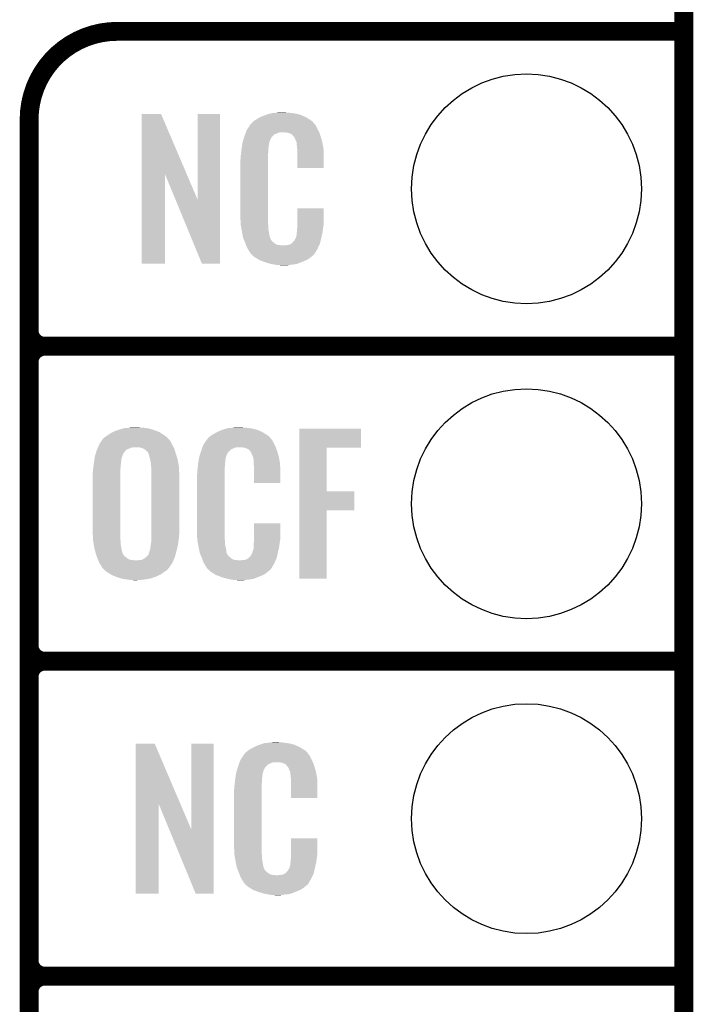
# Model space of a CAD drawing. Extents: x -1.3 to 24.2, y -3.9 to 53.4.
# Tile 23 of 34: x 18.8 to 24.2, y 11.2 to 19.1. Entities that reach past the tile are written whole.
import ezdxf

# ---------------------------------------------------------------- set-up
doc = ezdxf.new("R2010")
doc.units = 0
doc.layers.get('0').update_dxf_attribs({"linetype": 'CONTINUOUS'})
for name, color, linetype in [('HALL_CURRENT_23_CLICK_V101_GKO', 5, 'CONTINUOUS'), ('HALL_CURRENT_23_CLICK_V101_GTO', 14, 'CONTINUOUS'), ('HALL_CURRENT_23_CLICK_V101_GTS', 12, 'CONTINUOUS')]:
    doc.layers.add(name, color=color, linetype=linetype)

# ---------------------------------------------------------------- blocks, each defined once
blk = doc.blocks.new('ROUND_23')
blk.add_circle((0, 0), 0.9271)

msp = doc.modelspace()

# ---------------------------------------------------------------- linework, layer by layer
at = {"layer": 'HALL_CURRENT_23_CLICK_V101_GKO', "const_width": 0.1524}
msp.add_lwpolyline([(24.13, -1.27), (24.13, 51.054)], dxfattribs=at)
at = {"layer": 'HALL_CURRENT_23_CLICK_V101_GTO', "const_width": 0.1524}
for points in [[(19.558, 19.05, 0.4142136), (18.8468, 18.3388)], [(18.8468, 16.637, 0.4142136), (18.9738, 16.51)], [(18.9738, 16.51, 0.4142136), (18.8468, 16.383)], [(18.9738, 16.51, 0.4142136), (18.8468, 16.383)], [(18.8468, 14.097, 0.4142136), (18.9738, 13.97)], [(18.9738, 13.97, 0.4142136), (18.8468, 13.843)], [(18.9738, 13.97, 0.4142136), (18.8468, 13.843)], [(18.8468, 11.557, 0.4142136), (18.9738, 11.43)], [(18.9738, 11.43, 0.4142136), (18.8468, 11.303)], [(18.9738, 11.43, 0.4142136), (18.8468, 11.303)]]:
    msp.add_lwpolyline(points, format="xyb", dxfattribs=at)
for points in [[(19.558, 19.05), (24.13, 19.05)], [(18.8468, -0.5588), (18.8468, 18.3388)], [(18.9738, 16.51), (24.13, 16.51)], [(18.9738, 16.51), (24.13, 16.51)], [(18.8468, 14.097), (18.8468, 16.383)], [(18.9738, 13.97), (24.13, 13.97)], [(18.9738, 13.97), (24.13, 13.97)], [(18.8468, 11.557), (18.8468, 13.843)], [(18.9738, 11.43), (24.13, 11.43)], [(18.9738, 11.43), (24.13, 11.43)], [(18.8468, 9.017), (18.8468, 11.303)]]:
    msp.add_lwpolyline(points, dxfattribs=at)
at = {"layer": 'HALL_CURRENT_23_CLICK_V101_GTO'}
for points in [[(19.756132, 17.896728), (19.75614, 18.384506), (20.119122, 17.896728), (19.911064, 18.384506)], [(19.75614, 18.384506), (19.756142, 18.38452), (19.911064, 18.384506), (19.756142, 18.38452)], [(20.2057, 17.693748), (20.20572, 18.384498), (20.386026, 17.693748), (20.38604, 18.384498)], [(20.20572, 18.384498), (20.205722, 18.38452), (20.38604, 18.384498), (20.205722, 18.38452)], [(20.674878, 18.336262), (20.690842, 18.34642), (21.11502, 18.336262), (21.09809, 18.34642)], [(20.690842, 18.34642), (20.71624, 18.35912), (21.09809, 18.34642), (21.07692, 18.35912)], [(20.71624, 18.35912), (20.7264, 18.3642), (21.07692, 18.35912), (21.06531, 18.3642)], [(20.7264, 18.3642), (20.751798, 18.37436), (21.06531, 18.3642), (21.042088, 18.37436)], [(20.751798, 18.37436), (20.759418, 18.3769), (21.042088, 18.37436), (21.036282, 18.3769)], [(20.759418, 18.3769), (20.77466, 18.38198), (21.036282, 18.3769), (21.015962, 18.38198)], [(20.77466, 18.38198), (20.791594, 18.38706), (21.015962, 18.38198), (20.99564, 18.38706)], [(20.791594, 18.38706), (20.800062, 18.3896), (20.99564, 18.38706), (20.97532, 18.3896)], [(20.800062, 18.3896), (20.83054, 18.39214), (20.97532, 18.3896), (20.955, 18.39214)], [(20.83054, 18.39214), (20.84578, 18.39468), (20.955, 18.39214), (20.939762, 18.39468)], [(20.84578, 18.39468), (20.861022, 18.39722), (20.924522, 18.39468), (20.911822, 18.39722)], [(20.601942, 18.252442), (20.6118, 18.26768), (21.179212, 18.252442), (21.1709, 18.26768)], [(20.6118, 18.26768), (20.626588, 18.290536), (21.1709, 18.26768), (21.160742, 18.290536)], [(20.626588, 18.290536), (20.62988, 18.295624), (21.160742, 18.290536), (21.155658, 18.295624)], [(20.62988, 18.295624), (20.629902, 18.29816), (21.155658, 18.295624), (21.153122, 18.29816)], [(20.629902, 18.29816), (20.632426, 18.298168), (21.153122, 18.29816), (21.153114, 18.298168)], [(20.632426, 18.298168), (20.63445, 18.3007), (21.153114, 18.298168), (21.150582, 18.3007)], [(20.63445, 18.3007), (20.63851, 18.305776), (21.150582, 18.3007), (21.148042, 18.305776)], [(20.63851, 18.305776), (20.64258, 18.310862), (21.148042, 18.305776), (21.143684, 18.310862)], [(20.64258, 18.310862), (20.657094, 18.32356), (21.143684, 18.310862), (21.132802, 18.32356)], [(20.657094, 18.32356), (20.662902, 18.32864), (21.132802, 18.32356), (21.125692, 18.32864)], [(20.662902, 18.32864), (20.674878, 18.336262), (21.125692, 18.32864), (21.11502, 18.336262)], [(20.574252, 18.171158), (20.581108, 18.194018), (20.789898, 18.171158), (20.802598, 18.194018)], [(20.581108, 18.194018), (20.584158, 18.20418), (20.802598, 18.194018), (20.81276, 18.20418)], [(20.584158, 18.20418), (20.589772, 18.219416), (20.81276, 18.20418), (20.828, 18.219416)], [(20.589772, 18.219416), (20.595388, 18.234658), (20.828, 18.219416), (20.866096, 18.234658)], [(20.595388, 18.23466), (20.59726, 18.239738), (21.187954, 18.23466), (21.18614, 18.239738)], [(20.595388, 18.234658), (20.595388, 18.23466), (20.866096, 18.234658), (20.914358, 18.23466)], [(20.59726, 18.239738), (20.601942, 18.252442), (21.18614, 18.239738), (21.179212, 18.252442)], [(20.93214, 18.23212), (20.914358, 18.23466), (21.188862, 18.23212), (21.187954, 18.23466)], [(20.944838, 18.22958), (20.93214, 18.23212), (21.189768, 18.22958), (21.188862, 18.23212)], [(20.970234, 18.216882), (20.944838, 18.22958), (21.194304, 18.216882), (21.189768, 18.22958)], [(20.972778, 18.211804), (20.970234, 18.216882), (21.196116, 18.211804), (21.194304, 18.216882)], [(20.979314, 18.20418), (20.972778, 18.211804), (21.198838, 18.20418), (21.196116, 18.211804)], [(20.988018, 18.194022), (20.979314, 18.20418), (21.201828, 18.194022), (21.198838, 18.20418)], [(20.99818, 18.17116), (20.988018, 18.194022), (21.208552, 18.17116), (21.201828, 18.194022)], [(20.5613, 18.10512), (20.562902, 18.115278), (20.777708, 18.10512), (20.77974, 18.115278)], [(20.562902, 18.115278), (20.564908, 18.127978), (20.77974, 18.115278), (20.77974, 18.127978)], [(20.564908, 18.127978), (20.566512, 18.138138), (20.77974, 18.127978), (20.78228, 18.138138)], [(20.566512, 18.138138), (20.567314, 18.143218), (20.78228, 18.138138), (20.78228, 18.143218)], [(20.567314, 18.143218), (20.56892, 18.153382), (20.78228, 18.143218), (20.78505, 18.153382)], [(20.56892, 18.153382), (20.574252, 18.171158), (20.78505, 18.153382), (20.789898, 18.171158)], [(21.002244, 18.161002), (20.99818, 18.17116), (21.21154, 18.161002), (21.208552, 18.17116)], [(21.00326, 18.15846), (21.002244, 18.161002), (21.212026, 18.15846), (21.21154, 18.161002)], [(21.005798, 18.153384), (21.00326, 18.15846), (21.212992, 18.153384), (21.212026, 18.15846)], [(21.0058, 18.138142), (21.005798, 18.153384), (21.215894, 18.138142), (21.212992, 18.153384)], [(21.00834, 18.12036), (21.0058, 18.138142), (21.219282, 18.12036), (21.215894, 18.138142)], [(21.009318, 18.107658), (21.00834, 18.12036), (21.2217, 18.107658), (21.219282, 18.12036)], [(21.01088, 18.08734), (21.009318, 18.107658), (21.222584, 18.08734), (21.2217, 18.107658)], [(20.55368, 18.04162), (20.55622, 18.0594), (20.77466, 18.04162), (20.77466, 18.0594)], [(20.55368, 18.023842), (20.55368, 18.04162), (20.77466, 18.023842), (20.77466, 18.04162)], [(20.55622, 18.0594), (20.556502, 18.061938), (20.77466, 18.0594), (20.77466, 18.061938)], [(20.556502, 18.061938), (20.55876, 18.08226), (20.77466, 18.061938), (20.7772, 18.08226)], [(20.55876, 18.08226), (20.561016, 18.102578), (20.7772, 18.08226), (20.7772, 18.102578)], [(20.561016, 18.102578), (20.5613, 18.10512), (20.7772, 18.102578), (20.777708, 18.10512)], [(21.01088, 18.04924), (21.01088, 18.08734), (21.22424, 18.04924), (21.222584, 18.08734)], [(21.01088, 17.947662), (21.01088, 18.04924), (21.224218, 17.947662), (21.22424, 18.04924)], [(20.55114, 18.011142), (20.55368, 18.023842), (20.77466, 18.011142), (20.77466, 18.023842)], [(20.55114, 17.56156), (20.55114, 18.011142), (20.77466, 17.56156), (20.77466, 18.011142)], [(21.224218, 17.94764), (21.01088, 17.947662), (21.224218, 17.94764), (21.224218, 17.947662)], [(19.75612, 17.175502), (19.756132, 17.896728), (19.944058, 17.175502), (19.94408, 17.896728)], [(20.027716, 17.693748), (19.94408, 17.896728), (20.2057, 17.693748), (20.119122, 17.896728)], [(20.241256, 17.175494), (20.027716, 17.693748), (20.386018, 17.175494), (20.386026, 17.693748)], [(20.553492, 17.49806), (20.55114, 17.56156), (20.77466, 17.49806), (20.77466, 17.56156)], [(21.010884, 17.498058), (21.0109, 17.622498), (21.22424, 17.498058), (21.22424, 17.622498)], [(21.0109, 17.622498), (21.010902, 17.62252), (21.22424, 17.622498), (21.010902, 17.62252)], [(20.55368, 17.492982), (20.553492, 17.49806), (20.775386, 17.492982), (20.77466, 17.49806)], [(20.55589, 17.480278), (20.55368, 17.492982), (20.7772, 17.480278), (20.775386, 17.492982)], [(20.559866, 17.457418), (20.55589, 17.480278), (20.7772, 17.457418), (20.7772, 17.480278)], [(21.01088, 17.48282), (21.010884, 17.498058), (21.2217, 17.48282), (21.22424, 17.498058)], [(21.01088, 17.470122), (21.01088, 17.48282), (21.219886, 17.470122), (21.2217, 17.48282)], [(20.56384, 17.43456), (20.559866, 17.457418), (20.78081, 17.43456), (20.7772, 17.457418)], [(20.568922, 17.40916), (20.56384, 17.43456), (20.78482, 17.40916), (20.78081, 17.43456)], [(20.573494, 17.386298), (20.568922, 17.40916), (20.7899, 17.386298), (20.78482, 17.40916)], [(20.998182, 17.383762), (21.0058, 17.409162), (21.20392, 17.383762), (21.209896, 17.409162)], [(21.0058, 17.424402), (21.006308, 17.426942), (21.213482, 17.424402), (21.21408, 17.426942)], [(21.0058, 17.409162), (21.0058, 17.424402), (21.209896, 17.409162), (21.213482, 17.424402)], [(21.006308, 17.426942), (21.00834, 17.437102), (21.21408, 17.426942), (21.215434, 17.437102)], [(21.00834, 17.4498), (21.010244, 17.46504), (21.217126, 17.4498), (21.21916, 17.46504)], [(21.00834, 17.437102), (21.00834, 17.4498), (21.215434, 17.437102), (21.217126, 17.4498)], [(21.010244, 17.46504), (21.01088, 17.470122), (21.21916, 17.46504), (21.219886, 17.470122)], [(20.574, 17.383762), (20.573494, 17.386298), (20.79117, 17.383762), (20.7899, 17.386298)], [(20.581322, 17.36598), (20.574, 17.383762), (20.800062, 17.36598), (20.79117, 17.383762)], [(20.58237, 17.363436), (20.581322, 17.36598), (20.802602, 17.363436), (20.800062, 17.36598)], [(20.58446, 17.35836), (20.58237, 17.363436), (20.805144, 17.35836), (20.802602, 17.363436)], [(20.586552, 17.353278), (20.58446, 17.35836), (20.812762, 17.353278), (20.805144, 17.35836)], [(20.58969, 17.34566), (20.586552, 17.353278), (20.82038, 17.34566), (20.812762, 17.353278)], [(20.59178, 17.34058), (20.58969, 17.34566), (20.828002, 17.34058), (20.82038, 17.34566)], [(20.593734, 17.3355), (20.59178, 17.34058), (20.835622, 17.3355), (20.828002, 17.34058)], [(20.596666, 17.32788), (20.593734, 17.3355), (20.850864, 17.32788), (20.835622, 17.3355)], [(20.59862, 17.3228), (20.596666, 17.32788), (20.896582, 17.3228), (20.850864, 17.32788)], [(20.60448, 17.30756), (20.59862, 17.3228), (21.179416, 17.30756), (21.186586, 17.3228)], [(20.896582, 17.3228), (20.906742, 17.322802), (21.186586, 17.3228), (21.186588, 17.322802)], [(20.906742, 17.322802), (20.914364, 17.32534), (21.186588, 17.322802), (21.187782, 17.32534)], [(20.924522, 17.32534), (20.949922, 17.33042), (21.187782, 17.32534), (21.190172, 17.33042)], [(20.949922, 17.33042), (20.962616, 17.338038), (21.190172, 17.33042), (21.193758, 17.338038)], [(20.962616, 17.338038), (20.96262, 17.33804), (21.193758, 17.338038), (21.193758, 17.33804)], [(20.96262, 17.33804), (20.972782, 17.345666), (21.193758, 17.33804), (21.195452, 17.345666)], [(20.972782, 17.345666), (20.975322, 17.35074), (21.195452, 17.345666), (21.19658, 17.35074)], [(20.975322, 17.35074), (20.985482, 17.360902), (21.19658, 17.35074), (21.198838, 17.360902)], [(20.985482, 17.360902), (20.99818, 17.38376), (21.198838, 17.360902), (21.20392, 17.38376)], [(20.99818, 17.38376), (20.998182, 17.383762), (21.20392, 17.38376), (21.20392, 17.383762)], [(20.611538, 17.29486), (20.60448, 17.30756), (21.17344, 17.29486), (21.179416, 17.30756)], [(20.617182, 17.284698), (20.611538, 17.29486), (21.167342, 17.284698), (21.17344, 17.29486)], [(20.62734, 17.26946), (20.617182, 17.284698), (21.1582, 17.26946), (21.167342, 17.284698)], [(20.629874, 17.266926), (20.62734, 17.26946), (21.156678, 17.266926), (21.1582, 17.26946)], [(20.62988, 17.264386), (20.629874, 17.266926), (21.155154, 17.264386), (21.156678, 17.266926)], [(20.636414, 17.25676), (20.62988, 17.264386), (21.15058, 17.25676), (21.155154, 17.264386)], [(20.640768, 17.251678), (20.636414, 17.25676), (21.148036, 17.251678), (21.15058, 17.25676)], [(20.645118, 17.2466), (20.640768, 17.251678), (21.141688, 17.2466), (21.148036, 17.251678)], [(20.651046, 17.24152), (20.645118, 17.2466), (21.13534, 17.24152), (21.141688, 17.2466)], [(20.662898, 17.23136), (20.651046, 17.24152), (21.123488, 17.23136), (21.13534, 17.24152)], [(19.944058, 17.17548), (19.75612, 17.175502), (19.944058, 17.17548), (19.944058, 17.175502)], [(20.386018, 17.17548), (20.241256, 17.175494), (20.386018, 17.17548), (20.386018, 17.175494)], [(20.671028, 17.22628), (20.662898, 17.23136), (21.117562, 17.22628), (21.123488, 17.23136)], [(20.69948, 17.2085), (20.671028, 17.22628), (21.09216, 17.2085), (21.117562, 17.22628)], [(20.70354, 17.205962), (20.69948, 17.2085), (21.086238, 17.205962), (21.09216, 17.2085)], [(20.736196, 17.19326), (20.70354, 17.205962), (21.0566, 17.19326), (21.086238, 17.205962)], [(20.74926, 17.188178), (20.736196, 17.19326), (21.04353, 17.188178), (21.0566, 17.19326)], [(20.792438, 17.17548), (20.74926, 17.188178), (21.010878, 17.17548), (21.04353, 17.188178)], [(20.819534, 17.1704), (20.792438, 17.17548), (20.988018, 17.1704), (21.010878, 17.17548)], [(20.83308, 17.16786), (20.819534, 17.1704), (20.96008, 17.16786), (20.988018, 17.1704)], [(20.848318, 17.16532), (20.83308, 17.16786), (20.944838, 17.16532), (20.96008, 17.16786)], [(20.878798, 17.16278), (20.866098, 17.16532), (20.929598, 17.16278), (20.944838, 17.16532)], [(19.47799, 15.79118), (19.504662, 15.80896), (19.939, 15.79118), (19.91233, 15.80896)], [(19.504662, 15.80896), (19.519896, 15.816578), (19.91233, 15.80896), (19.900902, 15.816578)], [(19.519896, 15.816578), (19.540222, 15.826742), (19.900902, 15.816578), (19.874772, 15.826742)], [(19.540222, 15.826742), (19.564354, 15.834362), (19.874772, 15.826742), (19.85518, 15.834362)], [(19.564354, 15.834362), (19.58848, 15.84198), (19.85518, 15.834362), (19.829276, 15.84198)], [(19.58848, 15.84198), (19.607108, 15.84706), (19.829276, 15.84198), (19.812002, 15.84706)], [(19.607108, 15.84706), (19.616422, 15.8496), (19.812002, 15.84706), (19.792952, 15.8496)], [(19.616422, 15.8496), (19.64436, 15.85214), (19.792952, 15.8496), (19.7739, 15.85214)], [(19.64436, 15.85214), (19.66087, 15.85468), (19.7739, 15.85214), (19.75358, 15.85468)], [(19.66087, 15.85468), (19.677382, 15.85722), (19.740882, 15.85468), (19.728182, 15.85722)], [(20.325444, 15.796262), (20.34286, 15.80642), (20.7645, 15.796262), (20.74757, 15.80642)], [(20.34286, 15.80642), (20.366444, 15.81912), (20.74757, 15.80642), (20.7264, 15.81912)], [(20.366444, 15.81912), (20.37588, 15.8242), (20.7264, 15.81912), (20.71479, 15.8242)], [(20.37588, 15.8242), (20.401278, 15.83436), (20.71479, 15.8242), (20.691568, 15.83436)], [(20.401278, 15.83436), (20.408898, 15.8369), (20.691568, 15.83436), (20.685762, 15.8369)], [(20.408898, 15.8369), (20.42414, 15.84198), (20.685762, 15.8369), (20.665442, 15.84198)], [(20.42414, 15.84198), (20.441074, 15.84706), (20.665442, 15.84198), (20.64512, 15.84706)], [(20.441074, 15.84706), (20.449542, 15.8496), (20.64512, 15.84706), (20.6248, 15.8496)], [(20.449542, 15.8496), (20.48002, 15.85214), (20.6248, 15.8496), (20.60448, 15.85214)], [(20.48002, 15.85214), (20.49526, 15.85468), (20.60448, 15.85214), (20.589242, 15.85468)], [(20.49526, 15.85468), (20.510502, 15.85722), (20.574002, 15.85468), (20.563842, 15.85722)], [(21.026138, 15.69212), (21.02614, 15.844498), (21.523938, 15.69212), (21.52396, 15.844498)], [(21.02614, 15.844498), (21.026142, 15.84452), (21.52396, 15.844498), (21.026142, 15.84452)], [(19.413222, 15.720062), (19.426766, 15.74038), (19.998832, 15.720062), (19.9898, 15.74038)], [(19.426766, 15.74038), (19.436924, 15.755616), (19.9898, 15.74038), (19.97964, 15.755616)], [(19.436924, 15.755616), (19.438618, 15.758158), (19.97964, 15.755616), (19.974564, 15.758158)], [(19.438618, 15.758158), (19.438622, 15.758162), (19.974564, 15.758158), (19.974562, 15.758162)], [(19.438622, 15.758162), (19.4564, 15.77594), (19.974562, 15.758162), (19.959322, 15.77594)], [(19.4564, 15.77594), (19.47418, 15.78864), (19.959322, 15.77594), (19.942388, 15.78864)], [(19.47418, 15.78864), (19.47799, 15.79118), (19.942388, 15.78864), (19.939, 15.79118)], [(20.251422, 15.712442), (20.26128, 15.72768), (20.828692, 15.712442), (20.82038, 15.72768)], [(20.26128, 15.72768), (20.27607, 15.750536), (20.82038, 15.72768), (20.810222, 15.750536)], [(20.27607, 15.750536), (20.279362, 15.755622), (20.810222, 15.750536), (20.80514, 15.755622)], [(20.279362, 15.755622), (20.281902, 15.758162), (20.80514, 15.755622), (20.8026, 15.758162)], [(20.281902, 15.758162), (20.283932, 15.7607), (20.8026, 15.758162), (20.800062, 15.7607)], [(20.283932, 15.7607), (20.287992, 15.765776), (20.800062, 15.7607), (20.797522, 15.765776)], [(20.287992, 15.765776), (20.29206, 15.770862), (20.797522, 15.765776), (20.793164, 15.770862)], [(20.29206, 15.770862), (20.306572, 15.78356), (20.793164, 15.770862), (20.782282, 15.78356)], [(20.306572, 15.78356), (20.312382, 15.788642), (20.782282, 15.78356), (20.775168, 15.788642)], [(20.312382, 15.788642), (20.325444, 15.796262), (20.775168, 15.788642), (20.7645, 15.796262)], [(19.382472, 15.638784), (19.384878, 15.646404), (19.603722, 15.638784), (19.6088, 15.646404)], [(19.384878, 15.646404), (19.38568, 15.648944), (19.6088, 15.646404), (19.608804, 15.648944)], [(19.38568, 15.648944), (19.39049, 15.664178), (19.608804, 15.648944), (19.621498, 15.664178)], [(19.39049, 15.664178), (19.392898, 15.6718), (19.621498, 15.664178), (19.62912, 15.6718)], [(19.392898, 15.6718), (19.395038, 15.676882), (19.62912, 15.6718), (19.634204, 15.676882)], [(19.395038, 15.676882), (19.401454, 15.69212), (19.634204, 15.676882), (19.669762, 15.69212)], [(19.401454, 15.69212), (19.402524, 15.69466), (19.669762, 15.69212), (19.685002, 15.69466)], [(19.402524, 15.69466), (19.41215, 15.71752), (20.013298, 15.69466), (19.99996, 15.71752)], [(19.41215, 15.71752), (19.413222, 15.720062), (19.99996, 15.71752), (19.998832, 15.720062)], [(19.756122, 15.689578), (19.735802, 15.69466), (20.016262, 15.689578), (20.013298, 15.69466)], [(19.762044, 15.68704), (19.756122, 15.689578), (20.017742, 15.68704), (20.016262, 15.689578)], [(19.7739, 15.681958), (19.762044, 15.68704), (20.019238, 15.681958), (20.017742, 15.68704)], [(19.78406, 15.674338), (19.7739, 15.681958), (20.021478, 15.674338), (20.019238, 15.681958)], [(19.79422, 15.66418), (19.78406, 15.674338), (20.024466, 15.66418), (20.021478, 15.674338)], [(19.801842, 15.659098), (19.79422, 15.66418), (20.02596, 15.659098), (20.024466, 15.66418)], [(19.80692, 15.654014), (19.801842, 15.659098), (20.027454, 15.654014), (20.02596, 15.659098)], [(19.806922, 15.651476), (19.80692, 15.654014), (20.028202, 15.651476), (20.027454, 15.654014)], [(19.809778, 15.64386), (19.806922, 15.651476), (20.03044, 15.64386), (20.028202, 15.651476)], [(20.224012, 15.631158), (20.231232, 15.654018), (20.439378, 15.631158), (20.452078, 15.654018)], [(20.231232, 15.654018), (20.23364, 15.66164), (20.452078, 15.654018), (20.4597, 15.66164)], [(20.23364, 15.66164), (20.239862, 15.679416), (20.4597, 15.66164), (20.47748, 15.679416)], [(20.239862, 15.679416), (20.245196, 15.694658), (20.47748, 15.679416), (20.515576, 15.694658)], [(20.245196, 15.69466), (20.246974, 15.699738), (20.837434, 15.69466), (20.83562, 15.699738)], [(20.245196, 15.694658), (20.245196, 15.69466), (20.515576, 15.694658), (20.563838, 15.69466)], [(20.246974, 15.699738), (20.251422, 15.712442), (20.83562, 15.699738), (20.828692, 15.712442)], [(20.58162, 15.69212), (20.563838, 15.69466), (20.838342, 15.69212), (20.837434, 15.69466)], [(20.594318, 15.68958), (20.58162, 15.69212), (20.839248, 15.68958), (20.838342, 15.69212)], [(20.619716, 15.676882), (20.594318, 15.68958), (20.843784, 15.676882), (20.839248, 15.68958)], [(20.624798, 15.671802), (20.619716, 15.676882), (20.845598, 15.671802), (20.843784, 15.676882)], [(20.630244, 15.66418), (20.624798, 15.671802), (20.848318, 15.66418), (20.845598, 15.671802)], [(20.637498, 15.654022), (20.630244, 15.66418), (20.851308, 15.654022), (20.848318, 15.66418)], [(20.64766, 15.63116), (20.637498, 15.654022), (20.858032, 15.63116), (20.851308, 15.654022)], [(21.026132, 15.33906), (21.026138, 15.692098), (21.247122, 15.33906), (21.2471, 15.692098)], [(21.026138, 15.692098), (21.026138, 15.69212), (21.2471, 15.692098), (21.523938, 15.69212)], [(19.366546, 15.54734), (19.37004, 15.57528), (19.58594, 15.54734), (19.588732, 15.57528)], [(19.37004, 15.57528), (19.373648, 15.598142), (19.588732, 15.57528), (19.59102, 15.598142)], [(19.373648, 15.598142), (19.376456, 15.61592), (19.59102, 15.598142), (19.5961, 15.61592)], [(19.376456, 15.61592), (19.37766, 15.623542), (19.5961, 15.61592), (19.59864, 15.623542)], [(19.37766, 15.623542), (19.382472, 15.638784), (19.59864, 15.623542), (19.603722, 15.638784)], [(19.81454, 15.631158), (19.809778, 15.64386), (20.034452, 15.631158), (20.03044, 15.64386)], [(19.81962, 15.61084), (19.81454, 15.631158), (20.040868, 15.61084), (20.034452, 15.631158)], [(19.823206, 15.5956), (19.81962, 15.61084), (20.04568, 15.5956), (20.040868, 15.61084)], [(19.82978, 15.567658), (19.823206, 15.5956), (20.05054, 15.567658), (20.04568, 15.5956)], [(19.82978, 15.547338), (19.82978, 15.567658), (20.054074, 15.547338), (20.05054, 15.567658)], [(20.210496, 15.562578), (20.21078, 15.56512), (20.42668, 15.562578), (20.427188, 15.56512)], [(20.21078, 15.56512), (20.212382, 15.575278), (20.427188, 15.56512), (20.42922, 15.575278)], [(20.212382, 15.575278), (20.214388, 15.587978), (20.42922, 15.575278), (20.42922, 15.587978)], [(20.214388, 15.587978), (20.215992, 15.598138), (20.42922, 15.587978), (20.43176, 15.598138)], [(20.215992, 15.598138), (20.216794, 15.603218), (20.43176, 15.598138), (20.43176, 15.603218)], [(20.216794, 15.603218), (20.2184, 15.613382), (20.43176, 15.603218), (20.43453, 15.613382)], [(20.2184, 15.613382), (20.224012, 15.631158), (20.43453, 15.613382), (20.439378, 15.631158)], [(20.651724, 15.621002), (20.64766, 15.63116), (20.86102, 15.621002), (20.858032, 15.63116)], [(20.65274, 15.61846), (20.651724, 15.621002), (20.861506, 15.61846), (20.86102, 15.621002)], [(20.655278, 15.613384), (20.65274, 15.61846), (20.862472, 15.613384), (20.861506, 15.61846)], [(20.65528, 15.610842), (20.655278, 15.613384), (20.862956, 15.610842), (20.862472, 15.613384)], [(20.65782, 15.598142), (20.65528, 15.610842), (20.865374, 15.598142), (20.862956, 15.610842)], [(20.65782, 15.580358), (20.65782, 15.598142), (20.868762, 15.580358), (20.865374, 15.598142)], [(20.658798, 15.567658), (20.65782, 15.580358), (20.87118, 15.567658), (20.868762, 15.580358)], [(20.66036, 15.54734), (20.658798, 15.567658), (20.872064, 15.54734), (20.87118, 15.567658)], [(19.35988, 15.486382), (19.36242, 15.501622), (19.5834, 15.486382), (19.5834, 15.501622)], [(19.35988, 15.01394), (19.35988, 15.486382), (19.5834, 15.01394), (19.5834, 15.486382)], [(19.36242, 15.51432), (19.362736, 15.51686), (19.5834, 15.51432), (19.5834, 15.51686)], [(19.36242, 15.501622), (19.36242, 15.51432), (19.5834, 15.501622), (19.5834, 15.51432)], [(19.362736, 15.51686), (19.366546, 15.54734), (19.5834, 15.51686), (19.58594, 15.54734)], [(19.831474, 15.537178), (19.82978, 15.547338), (20.05584, 15.537178), (20.054074, 15.547338)], [(19.83232, 15.532098), (19.831474, 15.537178), (20.05603, 15.532098), (20.05584, 15.537178)], [(19.83232, 15.4686), (19.83232, 15.532098), (20.05838, 15.4686), (20.05603, 15.532098)], [(20.20316, 15.50162), (20.2057, 15.5194), (20.42414, 15.50162), (20.42414, 15.5194)], [(20.20316, 15.483842), (20.20316, 15.50162), (20.42414, 15.483842), (20.42414, 15.50162)], [(20.2057, 15.5194), (20.205982, 15.521938), (20.42414, 15.5194), (20.42414, 15.521938)], [(20.205982, 15.521938), (20.20824, 15.54226), (20.42414, 15.521938), (20.42668, 15.54226)], [(20.20824, 15.54226), (20.210496, 15.562578), (20.42668, 15.54226), (20.42668, 15.562578)], [(20.66036, 15.50924), (20.66036, 15.54734), (20.87372, 15.50924), (20.872064, 15.54734)], [(20.66036, 15.407662), (20.66036, 15.50924), (20.873698, 15.407662), (20.87372, 15.50924)], [(19.83232, 14.996158), (19.83232, 15.4686), (20.05838, 14.996158), (20.05838, 15.4686)], [(20.20062, 15.471142), (20.20316, 15.483842), (20.42414, 15.471142), (20.42414, 15.483842)], [(20.20062, 15.02156), (20.20062, 15.471142), (20.42414, 15.02156), (20.42414, 15.471142)], [(20.873698, 15.40764), (20.66036, 15.407662), (20.873698, 15.40764), (20.873698, 15.407662)], [(21.02613, 15.18666), (21.026132, 15.339038), (21.470598, 15.18666), (21.47062, 15.339038)], [(21.026132, 15.339038), (21.026132, 15.33906), (21.47062, 15.339038), (21.247122, 15.33906)], [(21.02612, 14.635502), (21.02613, 15.186638), (21.247078, 14.635502), (21.2471, 15.186638)], [(21.02613, 15.186638), (21.02613, 15.18666), (21.2471, 15.186638), (21.470598, 15.18666)], [(19.362326, 14.947902), (19.35988, 15.01394), (19.5834, 14.947902), (19.5834, 15.01394)], [(20.202972, 14.95806), (20.20062, 15.02156), (20.42414, 14.95806), (20.42414, 15.02156)], [(20.660364, 14.958058), (20.66038, 15.082498), (20.87372, 14.958058), (20.87372, 15.082498)], [(20.66038, 15.082498), (20.660382, 15.08252), (20.87372, 15.082498), (20.660382, 15.08252)], [(19.36242, 14.945362), (19.362326, 14.947902), (19.583824, 14.945362), (19.5834, 14.947902)], [(19.364538, 14.932662), (19.36242, 14.945362), (19.58594, 14.932662), (19.583824, 14.945362)], [(19.367924, 14.912342), (19.364538, 14.932662), (19.58594, 14.912342), (19.58594, 14.932662)], [(19.8277, 14.90726), (19.83232, 14.932658), (20.04822, 14.90726), (20.051394, 14.932658)], [(19.83232, 14.983458), (19.83232, 14.996158), (20.05584, 14.983458), (20.05838, 14.996158)], [(19.83232, 14.96822), (19.83232, 14.983458), (20.05584, 14.96822), (20.05584, 14.983458)], [(19.83232, 14.932658), (19.83232, 14.96822), (20.051394, 14.932658), (20.05584, 14.96822)], [(20.20316, 14.952982), (20.202972, 14.95806), (20.424866, 14.952982), (20.42414, 14.95806)], [(20.20537, 14.940278), (20.20316, 14.952982), (20.42668, 14.940278), (20.424866, 14.952982)], [(20.209346, 14.917418), (20.20537, 14.940278), (20.42668, 14.917418), (20.42668, 14.940278)], [(20.659724, 14.92504), (20.66036, 14.930122), (20.86864, 14.92504), (20.869366, 14.930122)], [(20.66036, 14.94282), (20.660364, 14.958058), (20.87118, 14.94282), (20.87372, 14.958058)], [(20.66036, 14.930122), (20.66036, 14.94282), (20.869366, 14.930122), (20.87118, 14.94282)], [(19.37258, 14.884398), (19.367924, 14.912342), (19.590872, 14.884398), (19.58594, 14.912342)], [(19.376592, 14.86916), (19.37258, 14.884398), (19.59356, 14.86916), (19.590872, 14.884398)], [(19.382608, 14.846302), (19.376592, 14.86916), (19.598638, 14.846302), (19.59356, 14.86916)], [(19.814542, 14.8463), (19.817926, 14.85646), (20.032696, 14.8463), (20.03552, 14.85646)], [(19.817926, 14.85646), (19.81962, 14.86154), (20.03552, 14.85646), (20.03679, 14.86154)], [(19.81962, 14.86154), (19.8247, 14.879318), (20.03679, 14.86154), (20.041234, 14.879318)], [(19.8247, 14.879318), (19.82724, 14.904722), (20.041234, 14.879318), (20.047584, 14.904722)], [(19.82724, 14.904722), (19.8277, 14.90726), (20.047584, 14.904722), (20.04822, 14.90726)], [(20.21332, 14.89456), (20.209346, 14.917418), (20.431494, 14.89456), (20.42668, 14.917418)], [(20.218402, 14.86916), (20.21332, 14.89456), (20.43684, 14.86916), (20.431494, 14.89456)], [(20.222974, 14.846298), (20.218402, 14.86916), (20.439382, 14.846298), (20.43684, 14.86916)], [(20.647662, 14.843762), (20.65528, 14.869162), (20.8534, 14.843762), (20.859376, 14.869162)], [(20.65528, 14.869162), (20.655282, 14.871704), (20.859376, 14.869162), (20.859974, 14.871704)], [(20.655282, 14.871704), (20.65782, 14.876784), (20.859974, 14.871704), (20.861168, 14.876784)], [(20.65782, 14.9098), (20.659724, 14.92504), (20.866606, 14.9098), (20.86864, 14.92504)], [(20.65782, 14.886942), (20.65782, 14.9098), (20.86356, 14.886942), (20.866606, 14.9098)], [(20.65782, 14.876784), (20.65782, 14.886942), (20.861168, 14.876784), (20.86356, 14.886942)], [(19.385282, 14.83614), (19.382608, 14.846302), (19.60372, 14.83614), (19.598638, 14.846302)], [(19.388868, 14.825984), (19.385282, 14.83614), (19.608798, 14.825984), (19.60372, 14.83614)], [(19.389764, 14.82344), (19.388868, 14.825984), (19.611338, 14.82344), (19.608798, 14.825984)], [(19.391556, 14.818366), (19.389764, 14.82344), (19.613878, 14.818366), (19.611338, 14.82344)], [(19.39335, 14.81328), (19.391556, 14.818366), (19.6215, 14.81328), (19.613878, 14.818366)], [(19.39604, 14.80566), (19.39335, 14.81328), (19.63166, 14.80566), (19.6215, 14.81328)], [(19.399624, 14.795502), (19.39604, 14.80566), (19.64436, 14.795502), (19.63166, 14.80566)], [(19.40052, 14.79296), (19.399624, 14.795502), (19.650292, 14.79296), (19.64436, 14.795502)], [(19.402636, 14.787882), (19.40052, 14.79296), (19.662138, 14.787882), (19.650292, 14.79296)], [(19.403696, 14.78534), (19.402636, 14.787882), (19.685, 14.78534), (19.662138, 14.787882)], [(19.404754, 14.7828), (19.403696, 14.78534), (19.7104, 14.7828), (19.685, 14.78534)], [(19.41322, 14.76248), (19.404754, 14.7828), (20.002498, 14.76248), (20.011054, 14.7828)], [(19.720558, 14.7828), (19.733258, 14.78534), (20.011054, 14.7828), (20.012124, 14.78534)], [(19.748496, 14.78534), (19.766278, 14.79296), (20.012124, 14.78534), (20.015332, 14.79296)], [(19.766278, 14.79296), (19.778978, 14.800578), (20.015332, 14.79296), (20.01854, 14.800578)], [(19.778978, 14.800578), (19.791168, 14.810738), (20.01854, 14.800578), (20.02282, 14.810738)], [(19.791168, 14.810738), (19.79422, 14.81328), (20.02282, 14.810738), (20.023526, 14.81328)], [(19.79422, 14.81328), (19.809456, 14.828518), (20.023526, 14.81328), (20.027758, 14.828518)], [(19.809456, 14.828518), (19.812, 14.836142), (20.027758, 14.828518), (20.029876, 14.836142)], [(19.812, 14.836142), (19.814542, 14.8463), (20.029876, 14.836142), (20.032696, 14.8463)], [(20.22348, 14.843762), (20.222974, 14.846298), (20.440652, 14.843762), (20.439382, 14.846298)], [(20.230802, 14.82598), (20.22348, 14.843762), (20.449542, 14.82598), (20.440652, 14.843762)], [(20.23185, 14.823436), (20.230802, 14.82598), (20.452082, 14.823436), (20.449542, 14.82598)], [(20.23394, 14.81836), (20.23185, 14.823436), (20.454624, 14.81836), (20.452082, 14.823436)], [(20.236032, 14.813278), (20.23394, 14.81836), (20.462242, 14.813278), (20.454624, 14.81836)], [(20.23917, 14.80566), (20.236032, 14.813278), (20.46986, 14.80566), (20.462242, 14.813278)], [(20.24126, 14.80058), (20.23917, 14.80566), (20.477482, 14.80058), (20.46986, 14.80566)], [(20.243214, 14.7955), (20.24126, 14.80058), (20.485102, 14.7955), (20.477482, 14.80058)], [(20.246146, 14.78788), (20.243214, 14.7955), (20.500344, 14.78788), (20.485102, 14.7955)], [(20.2481, 14.7828), (20.246146, 14.78788), (20.546062, 14.7828), (20.500344, 14.78788)], [(20.25396, 14.76756), (20.2481, 14.7828), (20.828896, 14.76756), (20.836066, 14.7828)], [(20.546062, 14.7828), (20.556222, 14.782802), (20.836066, 14.7828), (20.836068, 14.782802)], [(20.556222, 14.782802), (20.563844, 14.78534), (20.836068, 14.782802), (20.837262, 14.78534)], [(20.574002, 14.78534), (20.599402, 14.79042), (20.837262, 14.78534), (20.839652, 14.79042)], [(20.599402, 14.79042), (20.612096, 14.798038), (20.839652, 14.79042), (20.843238, 14.798038)], [(20.612096, 14.798038), (20.6121, 14.79804), (20.843238, 14.798038), (20.843238, 14.79804)], [(20.6121, 14.79804), (20.622264, 14.80566), (20.843238, 14.79804), (20.844932, 14.80566)], [(20.622264, 14.80566), (20.6248, 14.805682), (20.844932, 14.80566), (20.844936, 14.805682)], [(20.6248, 14.805682), (20.624806, 14.810746), (20.844936, 14.805682), (20.846062, 14.810746)], [(20.624806, 14.810746), (20.634962, 14.820902), (20.846062, 14.810746), (20.848318, 14.820902)], [(20.634962, 14.820902), (20.64766, 14.84376), (20.848318, 14.820902), (20.8534, 14.84376)], [(20.64766, 14.84376), (20.647662, 14.843762), (20.8534, 14.84376), (20.8534, 14.843762)], [(19.413222, 14.762478), (19.41322, 14.76248), (20.002498, 14.762478), (20.002498, 14.76248)], [(19.428458, 14.739622), (19.413222, 14.762478), (19.986784, 14.739622), (20.002498, 14.762478)], [(19.436078, 14.724384), (19.428458, 14.739622), (19.976308, 14.724384), (19.986784, 14.739622)], [(19.438624, 14.721838), (19.436078, 14.724384), (19.974558, 14.721838), (19.976308, 14.724384)], [(19.443704, 14.716758), (19.438624, 14.721838), (19.969478, 14.716758), (19.974558, 14.721838)], [(19.4564, 14.70406), (19.443704, 14.716758), (19.959316, 14.70406), (19.969478, 14.716758)], [(19.4564, 14.704058), (19.4564, 14.70406), (19.959312, 14.704058), (19.959316, 14.70406)], [(19.471216, 14.69136), (19.4564, 14.704058), (19.939002, 14.69136), (19.959312, 14.704058)], [(20.261018, 14.75486), (20.25396, 14.76756), (20.82292, 14.75486), (20.828896, 14.76756)], [(20.266662, 14.744698), (20.261018, 14.75486), (20.816822, 14.744698), (20.82292, 14.75486)], [(20.27682, 14.72946), (20.266662, 14.744698), (20.80768, 14.72946), (20.816822, 14.744698)], [(20.279354, 14.726926), (20.27682, 14.72946), (20.806158, 14.726926), (20.80768, 14.72946)], [(20.27936, 14.724386), (20.279354, 14.726926), (20.804634, 14.724386), (20.806158, 14.726926)], [(20.285894, 14.71676), (20.27936, 14.724386), (20.80006, 14.71676), (20.804634, 14.724386)], [(20.290248, 14.711678), (20.285894, 14.71676), (20.797516, 14.711678), (20.80006, 14.71676)], [(20.294598, 14.7066), (20.290248, 14.711678), (20.791168, 14.7066), (20.797516, 14.711678)], [(20.300526, 14.70152), (20.294598, 14.7066), (20.78482, 14.70152), (20.791168, 14.7066)], [(20.312378, 14.69136), (20.300526, 14.70152), (20.772968, 14.69136), (20.78482, 14.70152)], [(19.474178, 14.68882), (19.471216, 14.69136), (19.935508, 14.68882), (19.939002, 14.69136)], [(19.504404, 14.67104), (19.474178, 14.68882), (19.911058, 14.67104), (19.935508, 14.68882)], [(19.517358, 14.66342), (19.504404, 14.67104), (19.89473, 14.66342), (19.911058, 14.67104)], [(19.542034, 14.65326), (19.517358, 14.66342), (19.87296, 14.65326), (19.89473, 14.66342)], [(19.560538, 14.64564), (19.542034, 14.65326), (19.851368, 14.64564), (19.87296, 14.65326)], [(19.58797, 14.63802), (19.560538, 14.64564), (19.829778, 14.63802), (19.851368, 14.64564)], [(19.606258, 14.63294), (19.58797, 14.63802), (19.80184, 14.63294), (19.829778, 14.63802)], [(19.6469, 14.62786), (19.606258, 14.63294), (19.773902, 14.62786), (19.80184, 14.63294)], [(19.662138, 14.62532), (19.6469, 14.62786), (19.74342, 14.62532), (19.773902, 14.62786)], [(19.690078, 14.62278), (19.679918, 14.62532), (19.710402, 14.62278), (19.74342, 14.62532)], [(20.320508, 14.68628), (20.312378, 14.69136), (20.767042, 14.68628), (20.772968, 14.69136)], [(20.34896, 14.6685), (20.320508, 14.68628), (20.74164, 14.6685), (20.767042, 14.68628)], [(20.35302, 14.665962), (20.34896, 14.6685), (20.735718, 14.665962), (20.74164, 14.6685)], [(20.385676, 14.65326), (20.35302, 14.665962), (20.70608, 14.65326), (20.735718, 14.665962)], [(20.39874, 14.648178), (20.385676, 14.65326), (20.69301, 14.648178), (20.70608, 14.65326)], [(20.441918, 14.63548), (20.39874, 14.648178), (20.660358, 14.63548), (20.69301, 14.648178)], [(20.469014, 14.6304), (20.441918, 14.63548), (20.637498, 14.6304), (20.660358, 14.63548)], [(20.48256, 14.62786), (20.469014, 14.6304), (20.60956, 14.62786), (20.637498, 14.6304)], [(20.50034, 14.62532), (20.48256, 14.62786), (20.594318, 14.62532), (20.60956, 14.62786)], [(20.528278, 14.62278), (20.515578, 14.62532), (20.579078, 14.62278), (20.594318, 14.62532)], [(21.247078, 14.63548), (21.02612, 14.635502), (21.247078, 14.63548), (21.247078, 14.635502)], [(19.705332, 12.816728), (19.70534, 13.304506), (20.068322, 12.816728), (19.860264, 13.304506)], [(19.70534, 13.304506), (19.705342, 13.30452), (19.860264, 13.304506), (19.705342, 13.30452)], [(20.1549, 12.613748), (20.15492, 13.304498), (20.335226, 12.613748), (20.33524, 13.304498)], [(20.15492, 13.304498), (20.154922, 13.30452), (20.33524, 13.304498), (20.154922, 13.30452)], [(20.624078, 13.256262), (20.640042, 13.26642), (21.06422, 13.256262), (21.04729, 13.26642)], [(20.640042, 13.26642), (20.66544, 13.27912), (21.04729, 13.26642), (21.02612, 13.27912)], [(20.66544, 13.27912), (20.6756, 13.2842), (21.02612, 13.27912), (21.01451, 13.2842)], [(20.6756, 13.2842), (20.700998, 13.29436), (21.01451, 13.2842), (20.991288, 13.29436)], [(20.700998, 13.29436), (20.708618, 13.2969), (20.991288, 13.29436), (20.985482, 13.2969)], [(20.708618, 13.2969), (20.72386, 13.30198), (20.985482, 13.2969), (20.965162, 13.30198)], [(20.72386, 13.30198), (20.740794, 13.30706), (20.965162, 13.30198), (20.94484, 13.30706)], [(20.740794, 13.30706), (20.749262, 13.3096), (20.94484, 13.30706), (20.92452, 13.3096)], [(20.749262, 13.3096), (20.77974, 13.31214), (20.92452, 13.3096), (20.9042, 13.31214)], [(20.77974, 13.31214), (20.79498, 13.31468), (20.9042, 13.31214), (20.888962, 13.31468)], [(20.79498, 13.31468), (20.810222, 13.31722), (20.873722, 13.31468), (20.861022, 13.31722)], [(20.551142, 13.172442), (20.561, 13.18768), (21.128412, 13.172442), (21.1201, 13.18768)], [(20.561, 13.18768), (20.57579, 13.210536), (21.1201, 13.18768), (21.109942, 13.210536)], [(20.57579, 13.210536), (20.579082, 13.215622), (21.109942, 13.210536), (21.10486, 13.215622)], [(20.579082, 13.215622), (20.581622, 13.218162), (21.10486, 13.215622), (21.10232, 13.218162)], [(20.581622, 13.218162), (20.583652, 13.2207), (21.10232, 13.218162), (21.099782, 13.2207)], [(20.583652, 13.2207), (20.587712, 13.225776), (21.099782, 13.2207), (21.097242, 13.225776)], [(20.587712, 13.225776), (20.59178, 13.230862), (21.097242, 13.225776), (21.092884, 13.230862)], [(20.59178, 13.230862), (20.606294, 13.24356), (21.092884, 13.230862), (21.082002, 13.24356)], [(20.606294, 13.24356), (20.612102, 13.24864), (21.082002, 13.24356), (21.074892, 13.24864)], [(20.612102, 13.24864), (20.624078, 13.256262), (21.074892, 13.24864), (21.06422, 13.256262)], [(20.523732, 13.091158), (20.530952, 13.114018), (20.739098, 13.091158), (20.751798, 13.114018)], [(20.530952, 13.114018), (20.53336, 13.12164), (20.751798, 13.114018), (20.75942, 13.12164)], [(20.53336, 13.12164), (20.539582, 13.139416), (20.75942, 13.12164), (20.7772, 13.139416)], [(20.539582, 13.139416), (20.544916, 13.154658), (20.7772, 13.139416), (20.815296, 13.154658)], [(20.544916, 13.15466), (20.546694, 13.159738), (21.137154, 13.15466), (21.13534, 13.159738)], [(20.544916, 13.154658), (20.544916, 13.15466), (20.815296, 13.154658), (20.863558, 13.15466)], [(20.546694, 13.159738), (20.551142, 13.172442), (21.13534, 13.159738), (21.128412, 13.172442)], [(20.88134, 13.15212), (20.863558, 13.15466), (21.138062, 13.15212), (21.137154, 13.15466)], [(20.894038, 13.14958), (20.88134, 13.15212), (21.138968, 13.14958), (21.138062, 13.15212)], [(20.919434, 13.136882), (20.894038, 13.14958), (21.143504, 13.136882), (21.138968, 13.14958)], [(20.921978, 13.131804), (20.919434, 13.136882), (21.145316, 13.131804), (21.143504, 13.136882)], [(20.928514, 13.12418), (20.921978, 13.131804), (21.148038, 13.12418), (21.145316, 13.131804)], [(20.937218, 13.114022), (20.928514, 13.12418), (21.151028, 13.114022), (21.148038, 13.12418)], [(20.94738, 13.09116), (20.937218, 13.114022), (21.157752, 13.09116), (21.151028, 13.114022)], [(20.510216, 13.022578), (20.5105, 13.02512), (20.7264, 13.022578), (20.726908, 13.02512)], [(20.5105, 13.02512), (20.512102, 13.035278), (20.726908, 13.02512), (20.72894, 13.035278)], [(20.512102, 13.035278), (20.514108, 13.047978), (20.72894, 13.035278), (20.72894, 13.047978)], [(20.514108, 13.047978), (20.515712, 13.058138), (20.72894, 13.047978), (20.73148, 13.058138)], [(20.515712, 13.058138), (20.516514, 13.063218), (20.73148, 13.058138), (20.73148, 13.063218)], [(20.516514, 13.063218), (20.51812, 13.073382), (20.73148, 13.063218), (20.73425, 13.073382)], [(20.51812, 13.073382), (20.523732, 13.091158), (20.73425, 13.073382), (20.739098, 13.091158)], [(20.951444, 13.081002), (20.94738, 13.09116), (21.16074, 13.081002), (21.157752, 13.09116)], [(20.95246, 13.07846), (20.951444, 13.081002), (21.161226, 13.07846), (21.16074, 13.081002)], [(20.954998, 13.073384), (20.95246, 13.07846), (21.162192, 13.073384), (21.161226, 13.07846)], [(20.955, 13.058142), (20.954998, 13.073384), (21.165094, 13.058142), (21.162192, 13.073384)], [(20.95754, 13.04036), (20.955, 13.058142), (21.168482, 13.04036), (21.165094, 13.058142)], [(20.958518, 13.027658), (20.95754, 13.04036), (21.1709, 13.027658), (21.168482, 13.04036)], [(20.96008, 13.00734), (20.958518, 13.027658), (21.171784, 13.00734), (21.1709, 13.027658)], [(20.50288, 12.96162), (20.50542, 12.9794), (20.72386, 12.96162), (20.72386, 12.9794)], [(20.50288, 12.943842), (20.50288, 12.96162), (20.72386, 12.943842), (20.72386, 12.96162)], [(20.50542, 12.9794), (20.505702, 12.981938), (20.72386, 12.9794), (20.72386, 12.981938)], [(20.505702, 12.981938), (20.50796, 13.00226), (20.72386, 12.981938), (20.7264, 13.00226)], [(20.50796, 13.00226), (20.510216, 13.022578), (20.7264, 13.00226), (20.7264, 13.022578)], [(20.96008, 12.96924), (20.96008, 13.00734), (21.17344, 12.96924), (21.171784, 13.00734)], [(20.96008, 12.867662), (20.96008, 12.96924), (21.173418, 12.867662), (21.17344, 12.96924)], [(20.50034, 12.931142), (20.50288, 12.943842), (20.72386, 12.931142), (20.72386, 12.943842)], [(20.50034, 12.48156), (20.50034, 12.931142), (20.72386, 12.48156), (20.72386, 12.931142)], [(21.173418, 12.86764), (20.96008, 12.867662), (21.173418, 12.86764), (21.173418, 12.867662)], [(19.70532, 12.095502), (19.705332, 12.816728), (19.893258, 12.095502), (19.89328, 12.816728)], [(19.976916, 12.613748), (19.89328, 12.816728), (20.1549, 12.613748), (20.068322, 12.816728)], [(20.190456, 12.095494), (19.976916, 12.613748), (20.335218, 12.095494), (20.335226, 12.613748)], [(20.502692, 12.41806), (20.50034, 12.48156), (20.72386, 12.41806), (20.72386, 12.48156)], [(20.960084, 12.418058), (20.9601, 12.542498), (21.17344, 12.418058), (21.17344, 12.542498)], [(20.9601, 12.542498), (20.960102, 12.54252), (21.17344, 12.542498), (20.960102, 12.54252)], [(20.50288, 12.412982), (20.502692, 12.41806), (20.724586, 12.412982), (20.72386, 12.41806)], [(20.50509, 12.400278), (20.50288, 12.412982), (20.7264, 12.400278), (20.724586, 12.412982)], [(20.509066, 12.377418), (20.50509, 12.400278), (20.7264, 12.377418), (20.7264, 12.400278)], [(20.959444, 12.38504), (20.96008, 12.390122), (21.16836, 12.38504), (21.169086, 12.390122)], [(20.96008, 12.40282), (20.960084, 12.418058), (21.1709, 12.40282), (21.17344, 12.418058)], [(20.96008, 12.390122), (20.96008, 12.40282), (21.169086, 12.390122), (21.1709, 12.40282)], [(20.51304, 12.35456), (20.509066, 12.377418), (20.73001, 12.35456), (20.7264, 12.377418)], [(20.518122, 12.32916), (20.51304, 12.35456), (20.73402, 12.32916), (20.73001, 12.35456)], [(20.522694, 12.306298), (20.518122, 12.32916), (20.7391, 12.306298), (20.73402, 12.32916)], [(20.947382, 12.303762), (20.955, 12.329162), (21.15312, 12.303762), (21.159096, 12.329162)], [(20.955, 12.344402), (20.955508, 12.346942), (21.162682, 12.344402), (21.16328, 12.346942)], [(20.955, 12.329162), (20.955, 12.344402), (21.159096, 12.329162), (21.162682, 12.344402)], [(20.955508, 12.346942), (20.95754, 12.357102), (21.16328, 12.346942), (21.164634, 12.357102)], [(20.95754, 12.3698), (20.959444, 12.38504), (21.166326, 12.3698), (21.16836, 12.38504)], [(20.95754, 12.357102), (20.95754, 12.3698), (21.164634, 12.357102), (21.166326, 12.3698)], [(20.5232, 12.303762), (20.522694, 12.306298), (20.74037, 12.303762), (20.7391, 12.306298)], [(20.530522, 12.28598), (20.5232, 12.303762), (20.749262, 12.28598), (20.74037, 12.303762)], [(20.53157, 12.283436), (20.530522, 12.28598), (20.751802, 12.283436), (20.749262, 12.28598)], [(20.53366, 12.27836), (20.53157, 12.283436), (20.754344, 12.27836), (20.751802, 12.283436)], [(20.535752, 12.273278), (20.53366, 12.27836), (20.761962, 12.273278), (20.754344, 12.27836)], [(20.53889, 12.26566), (20.535752, 12.273278), (20.76958, 12.26566), (20.761962, 12.273278)], [(20.54098, 12.26058), (20.53889, 12.26566), (20.777202, 12.26058), (20.76958, 12.26566)], [(20.542934, 12.2555), (20.54098, 12.26058), (20.784822, 12.2555), (20.777202, 12.26058)], [(20.545866, 12.24788), (20.542934, 12.2555), (20.800064, 12.24788), (20.784822, 12.2555)], [(20.54782, 12.2428), (20.545866, 12.24788), (20.845782, 12.2428), (20.800064, 12.24788)], [(20.55368, 12.22756), (20.54782, 12.2428), (21.128616, 12.22756), (21.135786, 12.2428)], [(20.845782, 12.2428), (20.855942, 12.242802), (21.135786, 12.2428), (21.135788, 12.242802)], [(20.855942, 12.242802), (20.863564, 12.24534), (21.135788, 12.242802), (21.136982, 12.24534)], [(20.873722, 12.24534), (20.899122, 12.25042), (21.136982, 12.24534), (21.139372, 12.25042)], [(20.899122, 12.25042), (20.911816, 12.258038), (21.139372, 12.25042), (21.142958, 12.258038)], [(20.911816, 12.258038), (20.91182, 12.25804), (21.142958, 12.258038), (21.142958, 12.25804)], [(20.91182, 12.25804), (20.921982, 12.265666), (21.142958, 12.25804), (21.144652, 12.265666)], [(20.921982, 12.265666), (20.924522, 12.27074), (21.144652, 12.265666), (21.14578, 12.27074)], [(20.924522, 12.27074), (20.934682, 12.280902), (21.14578, 12.27074), (21.148038, 12.280902)], [(20.934682, 12.280902), (20.94738, 12.30376), (21.148038, 12.280902), (21.15312, 12.30376)], [(20.94738, 12.30376), (20.947382, 12.303762), (21.15312, 12.30376), (21.15312, 12.303762)], [(20.560738, 12.21486), (20.55368, 12.22756), (21.12264, 12.21486), (21.128616, 12.22756)], [(20.566382, 12.204698), (20.560738, 12.21486), (21.116542, 12.204698), (21.12264, 12.21486)], [(20.57654, 12.18946), (20.566382, 12.204698), (21.1074, 12.18946), (21.116542, 12.204698)], [(20.579074, 12.186926), (20.57654, 12.18946), (21.105878, 12.186926), (21.1074, 12.18946)], [(20.57908, 12.184386), (20.579074, 12.186926), (21.104354, 12.184386), (21.105878, 12.186926)], [(20.585614, 12.17676), (20.57908, 12.184386), (21.09978, 12.17676), (21.104354, 12.184386)], [(20.589968, 12.171678), (20.585614, 12.17676), (21.097236, 12.171678), (21.09978, 12.17676)], [(20.594318, 12.1666), (20.589968, 12.171678), (21.090888, 12.1666), (21.097236, 12.171678)], [(20.600246, 12.16152), (20.594318, 12.1666), (21.08454, 12.16152), (21.090888, 12.1666)], [(20.612098, 12.15136), (20.600246, 12.16152), (21.072688, 12.15136), (21.08454, 12.16152)], [(20.620228, 12.14628), (20.612098, 12.15136), (21.066762, 12.14628), (21.072688, 12.15136)], [(19.893258, 12.09548), (19.70532, 12.095502), (19.893258, 12.09548), (19.893258, 12.095502)], [(20.335218, 12.09548), (20.190456, 12.095494), (20.335218, 12.09548), (20.335218, 12.095494)], [(20.64868, 12.1285), (20.620228, 12.14628), (21.04136, 12.1285), (21.066762, 12.14628)], [(20.65274, 12.125962), (20.64868, 12.1285), (21.035438, 12.125962), (21.04136, 12.1285)], [(20.685396, 12.11326), (20.65274, 12.125962), (21.0058, 12.11326), (21.035438, 12.125962)], [(20.69846, 12.108178), (20.685396, 12.11326), (20.99273, 12.108178), (21.0058, 12.11326)], [(20.741638, 12.09548), (20.69846, 12.108178), (20.960078, 12.09548), (20.99273, 12.108178)], [(20.768734, 12.0904), (20.741638, 12.09548), (20.937218, 12.0904), (20.960078, 12.09548)], [(20.78228, 12.08786), (20.768734, 12.0904), (20.90928, 12.08786), (20.937218, 12.0904)], [(20.797518, 12.08532), (20.78228, 12.08786), (20.894038, 12.08532), (20.90928, 12.08786)], [(20.827998, 12.08278), (20.815298, 12.08532), (20.878798, 12.08278), (20.894038, 12.08532)]]:
    msp.add_solid(points, dxfattribs=at)

# ---------------------------------------------------------------- block references
at = {"layer": 'HALL_CURRENT_23_CLICK_V101_GTS'}
for p in [(22.86, 17.78), (22.86, 15.24), (22.86, 12.7)]:
    msp.add_blockref('ROUND_23', p, dxfattribs=at)

doc.saveas('drawing.dxf')
